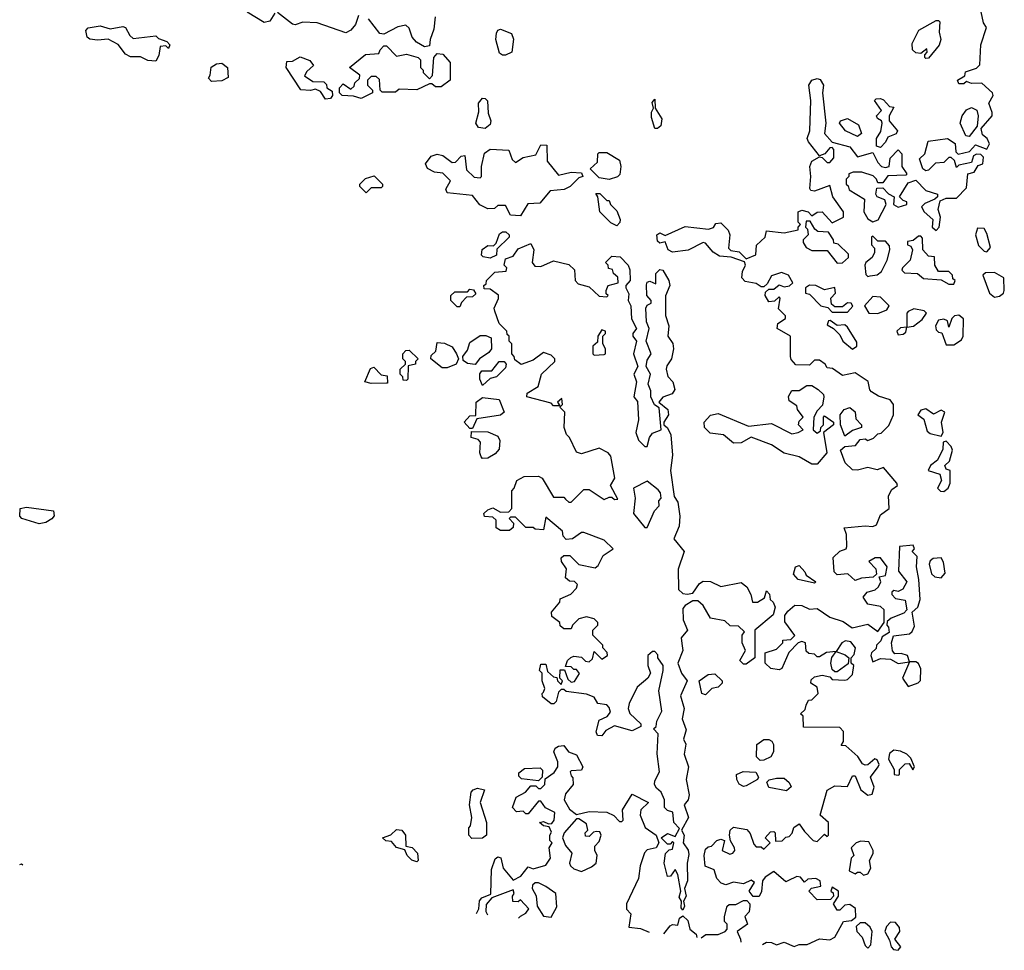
# Model space of a CAD drawing. Extents: x 2380107 to 2585170, y 384273 to 546161.
# Tile 22 of 256: x 2426388 to 2430274, y 449741 to 453414. Entities that reach past the tile are written whole.
import ezdxf

# ---------------------------------------------------------------- set-up
doc = ezdxf.new("R2010")
doc.units = 0

msp = doc.modelspace()

# ---------------------------------------------------------------- linework, layer by layer
at = {"layer": '0CON05XD'}
for points in [[(2429491.7, 450708.3), (2429501.7, 450728.3), (2429515, 450730), (2429540, 450755), (2429535, 450780), (2429510, 450795), (2429511.7, 450808.3), (2429525, 450820), (2429555, 450827.5), (2429585, 450820), (2429595, 450810), (2429645, 450807.5), (2429655, 450810), (2429675, 450830), (2429680, 450865), (2429670, 450875), (2429670, 450895), (2429681.7, 450908.3), (2429687.5, 450935), (2429668.3, 450958.3), (2429647, 450963), (2429632.5, 450955), (2429610, 450920), (2429573, 450917), (2429545, 450900), (2429535, 450900), (2429525, 450910), (2429503, 450913), (2429491.7, 450921.7), (2429490, 450955), (2429475, 450960), (2429460, 450955), (2429423.3, 450916.7), (2429396.4, 450853.6), (2429385, 450847.5), (2429353, 450853), (2429330, 450875), (2429330, 450915), (2429375, 450930), (2429400, 450955), (2429400, 450965), (2429431.7, 450968.3), (2429447, 450983), (2429407.3, 451037.3), (2429407.5, 451062.5), (2429420, 451080), (2429447, 451103), (2429475, 451102.5), (2429505, 451087.5), (2429535, 451090), (2429585, 451056.2), (2429638.3, 451038.3), (2429674.2, 451014.2), (2429735, 451028.8), (2429775, 451000), (2429800, 451035), (2429800, 451085), (2429785, 451097.5), (2429735, 451107.5), (2429717.5, 451135), (2429732.5, 451155), (2429765, 451163.3), (2429777.5, 451175), (2429787.5, 451195), (2429780, 451215), (2429805, 451220), (2429812.5, 451255), (2429785, 451290), (2429765, 451290), (2429740, 451275), (2429767, 451247), (2429770, 451225), (2429756.7, 451213.3), (2429710.7, 451209.3), (2429685, 451200), (2429657, 451227), (2429615, 451223.3), (2429603.3, 451235), (2429598.3, 451291.7), (2429625, 451316.7), (2429650, 451325), (2429652.5, 451335), (2429651.7, 451381.7), (2429641.7, 451408.3), (2429725, 451416.7), (2429755, 451413.3), (2429769.3, 451420.7), (2429785, 451460), (2429820, 451485), (2429817.5, 451535), (2429830.7, 451559.3), (2429852.5, 451575), (2429850, 451585), (2429797, 451647), (2429772.3, 451637.7), (2429735, 451646.7), (2429695, 451636), (2429675, 451637.5), (2429645.8, 451665), (2429627.5, 451715), (2429645, 451730), (2429687, 451733), (2429705, 451757.5), (2429725, 451760), (2429735, 451752.5), (2429758.3, 451761.7), (2429775, 451780), (2429788.3, 451781.7), (2429818.3, 451811.7), (2429837.5, 451855), (2429837.5, 451895), (2429823.6, 451913.6), (2429778.3, 451928.3), (2429750, 451945), (2429743, 451953), (2429736.4, 451986.4), (2429685, 452020), (2429635, 452010), (2429596.7, 452036.7), (2429575, 452040), (2429567.5, 452055), (2429545, 452070), (2429525, 452070), (2429505, 452050), (2429451.7, 452051.7), (2429433, 452073), (2429430, 452085), (2429430, 452165), (2429377.5, 452195), (2429380, 452215), (2429410, 452235), (2429410, 452245), (2429383, 452273), (2429390, 452315), (2429385, 452320), (2429367, 452303), (2429345, 452300), (2429330, 452325), (2429331.7, 452338.3), (2429345, 452350), (2429365, 452350), (2429385, 452367.5), (2429405, 452360), (2429427, 452363), (2429440, 452375), (2429422.5, 452405), (2429395, 452416), (2429355, 452402.5), (2429338.3, 452371.7), (2429325, 452360), (2429315, 452360), (2429295, 452372.5), (2429251.2, 452381.2), (2429238.8, 452395), (2429240.5, 452419.5), (2429252.5, 452445), (2429248.3, 452458.3), (2429196.4, 452476.4), (2429150.5, 452480.5), (2429125, 452496), (2429095, 452532), (2429085, 452534), (2429025.7, 452504.3), (2428965, 452496.2), (2428947.5, 452505), (2428935, 452537.5), (2428915, 452532.5), (2428905, 452540), (2428902.5, 452565), (2428915, 452572.5), (2428935, 452562.5), (2429015, 452597.5), (2429107, 452587), (2429125.8, 452594.2), (2429135, 452610), (2429155, 452612.5), (2429183.8, 452583.8), (2429191.2, 452565), (2429185, 452512.5), (2429195, 452502.5), (2429228.3, 452498.3), (2429255, 452470), (2429293.6, 452486.4), (2429296, 452524), (2429330, 452555), (2429335, 452580), (2429405, 452572.5), (2429460, 452585), (2429460, 452595), (2429470, 452605), (2429460, 452615), (2429460, 452655), (2429475, 452662.5), (2429500, 452655), (2429515, 452640), (2429536.1, 452653.9), (2429555.9, 452655.9), (2429595, 452612.5), (2429640, 452635), (2429640, 452655), (2429597.5, 452715), (2429585, 452760), (2429525, 452736.7), (2429510, 452740), (2429507, 452747), (2429511.2, 452795), (2429507.1, 452835), (2429514, 452855), (2429545, 452872.5), (2429555, 452870), (2429575, 452850), (2429585, 452850), (2429601.7, 452868.3), (2429601.7, 452901.7), (2429595, 452910), (2429585, 452907.5), (2429566, 452884), (2429545, 452876.7), (2429501.2, 452931.2), (2429496.2, 452945), (2429507.1, 452975), (2429510, 453095), (2429502.5, 453155), (2429514.6, 453175.4), (2429535, 453181.1), (2429547.8, 453177.8), (2429560, 453155), (2429556, 453125), (2429569.2, 453005), (2429564.4, 452965), (2429595, 452930), (2429665, 452912.5), (2429695, 452872.5), (2429755, 452890), (2429775, 452850), (2429790, 452835), (2429805, 452830), (2429820, 452835), (2429823.3, 452866.7), (2429855, 452900), (2429870, 452885), (2429870, 452835), (2429890, 452805), (2429885, 452800), (2429815, 452797.5), (2429795, 452770), (2429775, 452770), (2429770, 452785), (2429757, 452797), (2429711.7, 452811.7), (2429678.3, 452811.7), (2429660, 452805), (2429660, 452795), (2429650, 452785), (2429650, 452765), (2429658.3, 452758.3), (2429661.7, 452741.7), (2429722.5, 452705), (2429720, 452655), (2429735, 452627.5), (2429755, 452616.7), (2429776, 452624), (2429807.5, 452685), (2429802.5, 452702.5), (2429772.5, 452715), (2429767.5, 452725), (2429771.7, 452748.3), (2429795, 452750), (2429817, 452727), (2429840, 452715), (2429837.5, 452685), (2429855, 452673.3), (2429890, 452685), (2429890, 452695), (2429875, 452700), (2429860, 452715), (2429895, 452770), (2429925, 452780), (2429965, 452740), (2430010, 452725), (2430010, 452715), (2430000, 452705), (2429961.2, 452688.8), (2429947.5, 452675), (2429957.5, 452655), (2429992.5, 452625), (2429990, 452595), (2430005, 452582.5), (2430017.5, 452595), (2430022.5, 452635), (2430013.3, 452665), (2430021.7, 452698.3), (2430045, 452710), (2430085, 452710), (2430125, 452750), (2430130, 452805), (2430155, 452812.5), (2430171.7, 452838.3), (2430190, 452845), (2430191.7, 452871.7), (2430181.7, 452881.7), (2430165, 452882.5), (2430153.3, 452876.7), (2430145, 452850), (2430095, 452840), (2430085, 452830), (2430078.3, 452858.3), (2430065, 452870), (2430055, 452870), (2430035, 452850), (2430003, 452847), (2429975, 452820), (2429965, 452817.5), (2429952.5, 452825), (2429940, 452865), (2429960, 452885), (2429973.3, 452935), (2430050, 452945), (2430080, 452925), (2430082.5, 452892.5), (2430092.5, 452882.5), (2430137, 452893), (2430160.7, 452919.3), (2430205, 452902.5), (2430216.1, 452923.9), (2430206.7, 452945), (2430188.8, 452958.8), (2430182.5, 452985), (2430225.8, 453035), (2430227, 453047), (2430213.3, 453085), (2430230, 453115), (2430228, 453125), (2430185, 453163.8), (2430145, 453162.5), (2430125, 453170), (2430115, 453160), (2430095, 453160), (2430090, 453175), (2430118.3, 453191.7), (2430121.7, 453208.3), (2430165, 453222.5), (2430178, 453235), (2430181.4, 453315), (2430203.6, 453383.6), (2430192, 453402), (2430166.4, 453526.4)], [(2427395, 453440), (2427375, 453407.5), (2427353, 453403), (2427285, 453443.3)], [(2427725, 453430), (2427712.5, 453395), (2427695, 453372.5), (2427675, 453362.5), (2427561.7, 453401.7), (2427505, 453403.8), (2427475, 453393.8), (2427465, 453396.2), (2427405, 453442.5)], [(2428027.5, 453425), (2428023, 453377), (2428007.5, 453335), (2428005, 453310), (2427985, 453306.7)], [(2426925, 453250), (2426893, 453253), (2426865, 453267.5), (2426825, 453267.5), (2426805, 453277.5), (2426776, 453316), (2426737, 453337), (2426695, 453332.5), (2426665, 453337.5), (2426653.3, 453345), (2426648.3, 453371.7), (2426658.3, 453381.7), (2426705, 453390), (2426745, 453377.5), (2426795, 453386.7), (2426805, 453382.5), (2426821.7, 453351.7), (2426835, 453340), (2426925, 453350), (2426935, 453340), (2426968.3, 453328.3), (2426980, 453315), (2426975, 453300), (2426965, 453310), (2426941.7, 453308.3), (2426937, 453273), (2426925, 453250)], [(2427985, 453306.7), (2427953.3, 453325), (2427936.7, 453345), (2427925, 453380), (2427911.7, 453391.7), (2427880, 453385), (2427825, 453356.7), (2427809.3, 453359.3), (2427765, 453417.5)], [(2429965, 453260), (2429960, 453265), (2429960, 453275), (2429970, 453285), (2429968.3, 453298.3), (2429945, 453280), (2429925, 453282.5), (2429912.5, 453295), (2429910.7, 453319.3), (2429937, 453373), (2430005, 453410), (2430015, 453410), (2430020, 453405), (2430017.5, 453365), (2430023.3, 453335), (2430017, 453313), (2429975, 453262.5), (2429965, 453260)], [(2428293.6, 453273.6), (2428282, 453282), (2428267.5, 453335), (2428269.7, 453360.3), (2428275, 453372.5), (2428285, 453376.7), (2428329.3, 453359.3), (2428336.4, 453336.4), (2428330, 453285), (2428305, 453274), (2428293.6, 453273.6)], [(2427735, 453103.3), (2427705, 453112.5), (2427660, 453115), (2427650, 453125), (2427650, 453145), (2427665, 453160), (2427695, 453140), (2427708.3, 453151.7), (2427710, 453165), (2427728.3, 453181.7), (2427730, 453195), (2427690, 453225), (2427753, 453277), (2427805, 453280), (2427810, 453295), (2427825, 453310), (2427835, 453310), (2427875, 453270), (2427915, 453277.5), (2427960, 453265), (2427970, 453255), (2427970, 453225), (2427980, 453215), (2427980, 453205), (2428005, 453180), (2428017, 453193), (2428022.5, 453265), (2428035, 453280), (2428058.3, 453278.3), (2428087.5, 453245), (2428087.5, 453175), (2428051.7, 453148.3), (2428028.3, 453148.3), (2428015, 453160), (2428005, 453160), (2427955, 453137.5), (2427885, 453140), (2427871.7, 453128.3), (2427818.3, 453128.3), (2427810, 453135), (2427808.3, 453178.3), (2427795, 453190), (2427775, 453190), (2427760, 453175), (2427760, 453155), (2427780, 453135), (2427780, 453125), (2427735, 453103.3)], [(2427145, 453170), (2427133, 453183), (2427140, 453195), (2427143, 453227), (2427165, 453240), (2427185, 453242.5), (2427207.5, 453225), (2427210, 453185), (2427185, 453172.5), (2427145, 453170)], [(2427595, 453100), (2427575, 453130), (2427555, 453140), (2427535, 453133.8), (2427497, 453137), (2427440, 453225), (2427441.7, 453248.3), (2427465, 453250), (2427495, 453267.5), (2427533, 453253), (2427547, 453233), (2427520.7, 453209.3), (2427511.7, 453191.7), (2427545, 453170), (2427588.3, 453168.3), (2427598.3, 453158.3), (2427600, 453145), (2427621.7, 453131.7), (2427622.5, 453115), (2427615, 453102.5), (2427595, 453100)], [(2428225, 452984), (2428198.8, 452988.8), (2428188, 453005), (2428199.5, 453050.5), (2428199.2, 453085), (2428215, 453103.8), (2428225, 453103.3), (2428233.9, 453093.9), (2428236.7, 453045), (2428248, 453015), (2428245, 453000), (2428225, 452984)], [(2428905, 452983.8), (2428894.2, 452984.2), (2428881.7, 453028.3), (2428881.7, 453048.3), (2428890, 453065), (2428883.6, 453086.4), (2428895, 453100), (2428896.7, 453065), (2428922.3, 453022.3), (2428918, 452995), (2428905, 452983.8)], [(2429785, 452910), (2429770, 452915), (2429770, 452945), (2429787, 452973), (2429792.5, 453005), (2429790, 453015), (2429773.6, 453023.6), (2429770, 453035), (2429790, 453055), (2429762.5, 453095), (2429768.3, 453101.7), (2429785, 453103.3), (2429797.7, 453097.7), (2429821.7, 453071.7), (2429838.3, 453068.3), (2429820, 453035), (2429820, 453015), (2429852.5, 452975), (2429847, 452963), (2429815, 452950), (2429805, 452930), (2429785, 452910)], [(2430135, 452952.5), (2430122.5, 452955), (2430100, 453005), (2430107.5, 453035), (2430125, 453057.5), (2430145, 453066.7), (2430166.4, 453056.4), (2430171.2, 453035), (2430167, 452993), (2430135, 452952.5)], [(2429695, 452953.3), (2429647.5, 452975), (2429623.3, 453005), (2429627.5, 453015), (2429655, 453023.3), (2429699.3, 452999.3), (2429710, 452965), (2429695, 452953.3)], [(2428365, 452640), (2428325, 452642.5), (2428305, 452680), (2428275, 452680), (2428261.7, 452668.3), (2428235, 452667.5), (2428203.6, 452683.6), (2428175, 452720), (2428075, 452730), (2428070, 452745), (2428088.3, 452778.3), (2428058.3, 452808.3), (2428025, 452812.5), (2427997, 452827), (2427990, 452845), (2428012.5, 452875), (2428035, 452882.5), (2428058.3, 452878.3), (2428095, 452850), (2428108.3, 452851.7), (2428130, 452875), (2428145, 452877.5), (2428151.7, 452821.7), (2428181.7, 452791.7), (2428205, 452790), (2428210, 452795), (2428210, 452835), (2428223, 452887), (2428245, 452902.5), (2428318.3, 452898.3), (2428331.7, 452861.7), (2428345, 452850), (2428375, 452870), (2428425, 452880), (2428445, 452920), (2428468.3, 452918.3), (2428470, 452855), (2428515, 452800), (2428565, 452812.5), (2428605, 452810), (2428610, 452795), (2428595, 452790), (2428560, 452755), (2428537, 452743), (2428481.7, 452738.3), (2428440.7, 452689.3), (2428393, 452687), (2428365, 452640)], [(2428715, 452782.5), (2428675, 452790), (2428640, 452825), (2428668.3, 452851.7), (2428670, 452885), (2428675, 452890), (2428705, 452890), (2428755, 452860), (2428760, 452835), (2428757, 452803), (2428747, 452793), (2428715, 452782.5)], [(2427755, 452730), (2427730, 452755), (2427730, 452765), (2427753, 452787), (2427787, 452797), (2427820, 452765), (2427820, 452755), (2427815, 452750), (2427775, 452750), (2427755, 452730)], [(2428745, 452600), (2428721.7, 452611.7), (2428677.5, 452655), (2428670, 452715), (2428661.7, 452728.3), (2428678.3, 452728.3), (2428705, 452700), (2428715, 452700), (2428720, 452685), (2428745, 452660), (2428757.5, 452625), (2428757, 452613), (2428745, 452600)], [(2429615, 452452.5), (2429635, 452453.8), (2429658.8, 452475), (2429658.8, 452488.8), (2429618.3, 452528.3), (2429601.7, 452531.7), (2429600, 452545), (2429580, 452575), (2429538.3, 452578.3), (2429526.7, 452586.7), (2429508.3, 452618.3), (2429491.7, 452618.3), (2429490, 452595), (2429497, 452587), (2429500, 452565), (2429480, 452545), (2429480, 452535), (2429492.5, 452515), (2429515, 452502.5), (2429575, 452502.5), (2429615, 452452.5)], [(2428245, 452472.5), (2428217.5, 452477.5), (2428210, 452485), (2428213, 452507), (2428235, 452522.5), (2428258.3, 452521.7), (2428268.3, 452531.7), (2428281.7, 452568.3), (2428293, 452577), (2428307, 452577), (2428320, 452565), (2428320, 452555), (2428271.7, 452508.3), (2428270, 452485), (2428245, 452472.5)], [(2430205, 452497.5), (2430220, 452515), (2430205, 452570), (2430195, 452590), (2430168.3, 452591.7), (2430160, 452565), (2430173, 452523), (2430195, 452500), (2430205, 452497.5)], [(2429735, 452400), (2429745, 452402.5), (2429772.5, 452407.5), (2429789.3, 452420.7), (2429812.5, 452465), (2429822.5, 452505), (2429821.7, 452521.7), (2429805, 452540), (2429775, 452540), (2429755, 452560), (2429750, 452555), (2429750, 452525), (2429761.7, 452511.7), (2429762.5, 452495), (2429752.5, 452475), (2429727.5, 452455), (2429723.8, 452445), (2429728.3, 452408.3), (2429735, 452400)], [(2430075, 452370), (2430080, 452385), (2430071.7, 452391.7), (2430070, 452405), (2430055, 452420), (2430015, 452420), (2430000, 452445), (2429998.3, 452478.3), (2429975, 452480), (2429952.5, 452505), (2429951.7, 452551.7), (2429945, 452560), (2429935, 452560), (2429915, 452542.5), (2429891.7, 452538.3), (2429892.5, 452525), (2429905, 452520), (2429912.5, 452505), (2429903.3, 452465), (2429872.5, 452435), (2429870, 452425), (2429880, 452415), (2429931.7, 452411.7), (2429955, 452392.5), (2430025, 452387.5), (2430055, 452370), (2430075, 452370)], [(2429005, 449900), (2428998.3, 449908.3), (2429000, 449935), (2428991.2, 449951.2), (2428997.5, 449975), (2428985, 450040), (2428975, 450060), (2428956.4, 450033.6), (2428945, 450032.5), (2428931.2, 450085), (2428936.4, 450123.6), (2428951.7, 450138.3), (2428965, 450140), (2428970, 450165), (2428965, 450170), (2428955, 450160), (2428945, 450160), (2428920, 450185), (2428945, 450202.5), (2428975, 450190), (2428991.7, 450221.7), (2428970, 450245), (2428966.2, 450286.2), (2428945, 450292.5), (2428932.5, 450305), (2428932.5, 450335), (2428920, 450365), (2428900.7, 450380.7), (2428894, 450395), (2428895, 450410), (2428913.3, 450445), (2428903.6, 450516.4), (2428907.5, 450595), (2428890, 450615), (2428900, 450625), (2428902.5, 450645), (2428922.5, 450685), (2428911.2, 450765), (2428927.5, 450845), (2428927.5, 450865), (2428906.7, 450895), (2428907, 450907), (2428895, 450920), (2428885, 450920), (2428867.5, 450905), (2428866.7, 450865), (2428877.5, 450835), (2428867.5, 450815), (2428825, 450780), (2428793.3, 450715), (2428790, 450695), (2428796.2, 450676.2), (2428840, 450635), (2428840, 450625), (2428805, 450607.5), (2428735, 450627.5), (2428700.7, 450609.3), (2428685, 450587.5), (2428668.3, 450588.3), (2428663, 450603), (2428675, 450650), (2428706.2, 450663.8), (2428719.3, 450680.7), (2428715, 450700), (2428705, 450710), (2428670, 450715), (2428655, 450740), (2428625, 450752.5), (2428545, 450762.5), (2428535, 450770), (2428525, 450770), (2428515, 450760), (2428505, 450722.5), (2428495.9, 450714.1), (2428485, 450713.8), (2428451.7, 450741.7), (2428450, 450755), (2428455, 450760), (2428460, 450775), (2428450, 450805), (2428450, 450835), (2428440, 450845), (2428445, 450870), (2428465, 450870), (2428471.7, 450841.7), (2428495, 450820), (2428508.3, 450818.3), (2428510, 450805), (2428525, 450790), (2428530, 450805), (2428520, 450815), (2428521.7, 450848.3), (2428538.3, 450848.3), (2428551.7, 450811.7), (2428565, 450800), (2428578.3, 450801.7), (2428597, 450833), (2428585, 450850), (2428575, 450850), (2428565, 450860), (2428541.7, 450861.7), (2428550, 450885), (2428563, 450897), (2428575, 450902.5), (2428605, 450897.5), (2428621.7, 450881.7), (2428635, 450880), (2428648.3, 450891.7), (2428655, 450920), (2428685, 450890), (2428707.5, 450905), (2428707, 450917), (2428690, 450935), (2428690, 450945), (2428650, 450985), (2428650, 451005), (2428670, 451025), (2428670, 451035), (2428655, 451050), (2428625, 451057.5), (2428595, 451050), (2428570, 451025), (2428565, 451010), (2428535, 451010), (2428521.7, 451021.7), (2428520, 451035), (2428488.3, 451058.3), (2428487.5, 451075), (2428520, 451115), (2428521.7, 451128.3), (2428563, 451147), (2428585, 451170), (2428590, 451185), (2428577, 451197), (2428558.3, 451198.3), (2428541.7, 451211.7), (2428546.4, 451246.4), (2428526.7, 451275), (2428525, 451290), (2428535, 451298.8), (2428559.3, 451299.3), (2428594.1, 451264.1), (2428659.3, 451250.7), (2428670.7, 451259.3), (2428690.5, 451299.5), (2428730, 451325), (2428695, 451360), (2428615, 451390), (2428605, 451390), (2428570, 451365), (2428545, 451362.5), (2428532.5, 451375), (2428530, 451395), (2428465, 451450), (2428455, 451400), (2428423, 451403), (2428415, 451410), (2428385, 451410), (2428345, 451450), (2428325, 451450), (2428320, 451445), (2428337, 451427), (2428335, 451410), (2428321.7, 451398.3), (2428285, 451397.5), (2428268.3, 451408.3), (2428268.3, 451438.3), (2428255, 451450), (2428223, 451453), (2428220, 451465), (2428235, 451480), (2428255, 451487.5), (2428285, 451470), (2428318.3, 451471.7), (2428330, 451485), (2428330, 451555), (2428340, 451565), (2428350, 451595), (2428378.3, 451611.7), (2428435, 451612.5), (2428450, 451605), (2428495, 451530), (2428535, 451530), (2428541.7, 451521.7), (2428555, 451510), (2428565, 451510), (2428615, 451560), (2428635, 451560), (2428695, 451520), (2428715, 451530), (2428725, 451530), (2428735, 451520), (2428748.3, 451521.7), (2428720, 451575), (2428737.5, 451605), (2428721.7, 451691.7), (2428710, 451705), (2428675, 451722.5), (2428605, 451700), (2428585, 451707.5), (2428557.5, 451765), (2428546.4, 451776.4), (2428537.5, 451805), (2428540, 451865), (2428520, 451885), (2428530, 451895), (2428528.3, 451918.3), (2428510, 451905), (2428520, 451890), (2428495, 451890), (2428485, 451900), (2428390, 451925), (2428390.7, 451939.3), (2428433.6, 451966.4), (2428447.5, 452015), (2428500, 452065), (2428500, 452075), (2428485, 452090), (2428455, 452100), (2428415, 452070), (2428367, 452053), (2428341.7, 452071.7), (2428340, 452085), (2428330, 452095), (2428330, 452135), (2428320, 452145), (2428320, 452165), (2428311.7, 452171.7), (2428310, 452185), (2428280, 452215), (2428263, 452263), (2428260, 452275), (2428277, 452313), (2428277, 452327), (2428245, 452350), (2428221.7, 452351.7), (2428220, 452365), (2428228.3, 452371.7), (2428230, 452385), (2428263, 452417), (2428308.3, 452421.7), (2428310, 452435), (2428300, 452445), (2428305, 452470), (2428335, 452480), (2428355, 452510), (2428405, 452530), (2428417.5, 452505), (2428410, 452455), (2428421.7, 452441.7), (2428445, 452440), (2428495, 452462.5), (2428555, 452447.5), (2428577, 452427), (2428580, 452385), (2428591.7, 452371.7), (2428635, 452360), (2428675, 452322.5), (2428705, 452320), (2428710, 452325), (2428702.5, 452332.5), (2428702.5, 452345), (2428710, 452365), (2428750, 452375), (2428748.3, 452398.3), (2428731.7, 452411.7), (2428728.3, 452428.3), (2428711.7, 452431.7), (2428710, 452445), (2428700, 452455), (2428720, 452475), (2428725, 452480), (2428758.3, 452478.3), (2428790, 452445), (2428796.4, 452426.4), (2428797.5, 452385), (2428780, 452365), (2428780, 452355), (2428791.7, 452331.7), (2428790, 452305), (2428800, 452285), (2428803, 452233), (2428822.5, 452195), (2428807.5, 452175), (2428807.5, 452165), (2428822.5, 452145), (2428810, 452095), (2428827.5, 452045), (2428812.5, 452015), (2428822.5, 451985), (2428812.5, 451925), (2428826.4, 451906.4), (2428830, 451835), (2428820, 451785), (2428830, 451755), (2428855, 451730), (2428865, 451730), (2428873.3, 451765), (2428885, 451782.5), (2428920, 451795), (2428911.7, 451881.7), (2428893.6, 451893.6), (2428878.8, 451925), (2428879.3, 451949.3), (2428868.8, 451975), (2428877.5, 452015), (2428860, 452045), (2428865, 452070), (2428880, 452095), (2428860, 452145), (2428872.5, 452195), (2428861.7, 452221.7), (2428858.8, 452275), (2428865, 452287.5), (2428880, 452295), (2428880, 452305), (2428863.8, 452325), (2428862.3, 452367.7), (2428865, 452377.5), (2428875, 452382.5), (2428898.3, 452371.7), (2428898.3, 452411.7), (2428915, 452427.5), (2428926.7, 452425), (2428950, 452385), (2428953.8, 452365), (2428936.4, 452323.6), (2428936.4, 452246.4), (2428950, 452205), (2428946.7, 452165), (2428965.8, 452135.8), (2428968, 452115), (2428960.8, 452075), (2428941.7, 452048.3), (2428940, 452035), (2428946.1, 452006.1), (2428966, 451985), (2428974.2, 451955), (2428963, 451937), (2428926.4, 451923.6), (2428910, 451905), (2428946, 451875), (2428949.2, 451855), (2428930, 451825), (2428930, 451815), (2428945, 451802.5), (2428958, 451775), (2428964.2, 451695), (2428956.2, 451635), (2428971.7, 451531.7), (2428985, 451510), (2428994, 451455), (2428991.4, 451415), (2428969.2, 451365), (2429010.8, 451315), (2428986.9, 451245), (2428988, 451165), (2429005, 451148.8), (2429023, 451147), (2429045, 451150), (2429070.7, 451189.3), (2429085, 451197.5), (2429115, 451196.7), (2429155, 451176.7), (2429235, 451192.5), (2429257.5, 451175), (2429273.3, 451145), (2429280, 451115), (2429300, 451115), (2429328.3, 451131.7), (2429335, 451160), (2429347, 451147), (2429350, 451125), (2429362.5, 451115), (2429370, 451095), (2429362.5, 451065), (2429290, 451005), (2429290, 450895), (2429255, 450870), (2429245, 450870), (2429230, 450885), (2429252.5, 450925), (2429240, 450955), (2429240, 450985), (2429248.3, 450998.3), (2429225, 451020), (2429191.7, 451021.7), (2429171.7, 451041.7), (2429115, 451052.5), (2429085, 451102.5), (2429065, 451120), (2429045, 451120), (2429015, 451102.5), (2429005, 451090), (2429006.2, 451045), (2429023.3, 451005), (2428998.8, 450975), (2429001.9, 450951.9), (2429005.6, 450924.4), (2428986, 450875), (2429000.6, 450835), (2429022, 450805), (2428995.7, 450745), (2429010.6, 450695), (2429002, 450655), (2429018.3, 450611.7), (2429007.5, 450575), (2429016.7, 450555), (2429010.6, 450515), (2429028, 450465), (2429018.1, 450415), (2429030.8, 450355), (2429026, 450335), (2429011.2, 450315), (2429027.1, 450265), (2429000, 450215), (2429011.2, 450195), (2429006.7, 450165), (2429025.8, 450135.8), (2429029.4, 450119.4), (2429022.2, 450085), (2429023.8, 450015), (2429012.5, 449985), (2429018, 449955), (2429007.5, 449935), (2429012.5, 449915), (2429005, 449900)], [(2430235, 452319.2), (2430255, 452323.1), (2430270.8, 452335), (2430274.3, 452345), (2430272, 452395), (2430235, 452415.8), (2430200, 452415), (2430190, 452405), (2430216.2, 452335), (2430235, 452319.2)], [(2428125, 452280), (2428115, 452280), (2428090, 452305), (2428090, 452325), (2428105, 452340), (2428155, 452340), (2428165, 452350), (2428178.3, 452348.3), (2428188.3, 452331.7), (2428175, 452320), (2428151.7, 452318.3), (2428131.7, 452298.3), (2428125, 452280)], [(2429655, 452260), (2429677, 452283), (2429670, 452295), (2429655, 452296.7), (2429635, 452280), (2429605, 452280), (2429591.7, 452291.7), (2429590, 452315), (2429607.5, 452335), (2429605, 452357.5), (2429565, 452347.5), (2429530, 452365), (2429505, 452366.7), (2429490, 452355), (2429490, 452335), (2429505, 452330), (2429550, 452285), (2429578.3, 452278.3), (2429595, 452260), (2429655, 452260)], [(2429775, 452253.8), (2429810.7, 452269.3), (2429820, 452285), (2429785, 452318.6), (2429755, 452322), (2429722.5, 452285), (2429740, 452255), (2429775, 452253.8)], [(2429855, 452170), (2429875, 452172.5), (2429885, 452180), (2429890, 452200), (2429916.1, 452203.9), (2429949.7, 452230.3), (2429966.7, 452255), (2429957.5, 452265), (2429917.7, 452272.3), (2429895, 452262.5), (2429890, 452255), (2429890, 452200), (2429865, 452197.5), (2429850, 452185), (2429855, 452170)], [(2429675, 452113.3), (2429692.5, 452125), (2429691.7, 452141.7), (2429655, 452200), (2429645, 452210), (2429615, 452207.5), (2429587, 452227), (2429580, 452225), (2429575, 452210), (2429600, 452195), (2429625, 452170), (2429637.5, 452145), (2429675, 452113.3)], [(2430075, 452130), (2430105, 452150), (2430112, 452165), (2430112.7, 452232.7), (2430095, 452248), (2430077.5, 452245), (2430067.5, 452235), (2430055, 452200), (2430050, 452225), (2430035, 452232.5), (2430015, 452227.5), (2430003.3, 452205), (2430005, 452190), (2430015, 452180), (2430028.3, 452178.3), (2430045, 452130), (2430075, 452130)], [(2428655, 452090), (2428695, 452092.5), (2428700, 452095), (2428700, 452115), (2428690, 452135), (2428690, 452165), (2428700, 452175), (2428700, 452185), (2428685, 452190), (2428670, 452165), (2428668.3, 452141.7), (2428650, 452125), (2428650, 452095), (2428655, 452090)], [(2428185, 452052.5), (2428155, 452057.5), (2428138.3, 452068.3), (2428137.5, 452085), (2428155, 452110), (2428165, 452140), (2428205, 452167.5), (2428227.5, 452167.5), (2428248.3, 452158.3), (2428250, 452115), (2428239.3, 452100.7), (2428202.5, 452075), (2428185, 452052.5)], [(2427915, 451990), (2427901.7, 451991.7), (2427900, 452005), (2427890, 452015), (2427890, 452035), (2427910, 452055), (2427910, 452065), (2427900, 452075), (2427900, 452095), (2427911.7, 452108.3), (2427925, 452110), (2427960, 452075), (2427950, 452065), (2427950, 452055), (2427921.7, 452048.3), (2427920, 451995), (2427915, 451990)], [(2428075, 452040), (2428055, 452040), (2428010, 452075), (2428011.7, 452088.3), (2428030, 452105), (2428035, 452140), (2428065, 452137.5), (2428095, 452122.5), (2428112.5, 452095), (2428120, 452075), (2428110, 452055), (2428075, 452040)], [(2428215, 451970), (2428203.3, 451995), (2428203.3, 452016.7), (2428211.7, 452028.3), (2428251.7, 452028.3), (2428280, 452065), (2428300, 452065), (2428307.5, 452055), (2428305, 452040), (2428270, 452005), (2428245, 451997.5), (2428215, 451970)], [(2427775, 451977.5), (2427750, 451985), (2427773, 452037), (2427785, 452042.5), (2427815, 452012.5), (2427838.3, 452008.3), (2427840, 451980), (2427835, 451980), (2427775, 451977.5)], [(2429535, 451660), (2429515, 451660), (2429465, 451688.8), (2429405, 451702.5), (2429355, 451736.2), (2429275, 451766.7), (2429235, 451743.3), (2429205, 451742.5), (2429165.9, 451775.9), (2429112.7, 451782.7), (2429091.2, 451805), (2429090, 451825), (2429115, 451852.5), (2429145, 451860), (2429265, 451810), (2429355, 451820), (2429435, 451780), (2429460, 451785), (2429480, 451795), (2429462.5, 451815), (2429465, 451830), (2429480, 451845), (2429457.5, 451875), (2429455, 451890), (2429425, 451910), (2429423, 451927), (2429435, 451950), (2429465, 451950), (2429495, 451970), (2429515, 451970), (2429540, 451955), (2429560, 451935), (2429562.5, 451925), (2429557, 451893), (2429535, 451870), (2429522.5, 451845), (2429520, 451795), (2429535, 451782.5), (2429548.3, 451791.7), (2429550, 451805), (2429560, 451815), (2429560, 451845), (2429565, 451850), (2429600, 451825), (2429600, 451815), (2429560, 451785), (2429573.3, 451705), (2429535, 451660)], [(2428175, 451800), (2428165, 451800), (2428142.5, 451825), (2428165, 451850), (2428188.3, 451851.7), (2428190, 451905), (2428215, 451922.5), (2428280, 451915), (2428300, 451865), (2428285, 451852.5), (2428191.7, 451838.3), (2428175, 451800)], [(2429645, 451770), (2429627.5, 451815), (2429626.7, 451855), (2429642.5, 451875), (2429665, 451883.3), (2429686.2, 451866.2), (2429688.3, 451838.3), (2429710, 451815), (2429710, 451805), (2429675, 451792.5), (2429645, 451770)], [(2430025, 451770), (2430032.5, 451785), (2430026.7, 451825), (2430040, 451865), (2430025, 451872.5), (2429995, 451857.5), (2429965, 451877.5), (2429945, 451872.5), (2429932.5, 451855), (2429956.7, 451836.7), (2429970, 451790), (2429981.2, 451781.2), (2430025, 451770)], [(2428215, 451682.5), (2428209.3, 451689.3), (2428203.3, 451705), (2428206.7, 451746.7), (2428197, 451757), (2428170, 451765), (2428171.7, 451788.3), (2428235, 451787.5), (2428275, 451770), (2428283, 451753), (2428280.7, 451719.3), (2428265, 451700), (2428235, 451683.3), (2428215, 451682.5)], [(2430035, 451552.5), (2430052.5, 451565), (2430060, 451585), (2430060, 451635), (2430045, 451640), (2430040, 451655), (2430058.3, 451671.7), (2430070, 451715), (2430065, 451730), (2430045, 451750), (2430033, 451747), (2430031.7, 451718.3), (2430010, 451675), (2429982.5, 451655), (2429973.3, 451635), (2430020, 451620), (2430026.7, 451595), (2430010, 451565), (2430023, 451553), (2430035, 451552.5)], [(2428865, 451410), (2428894, 451476), (2428912.5, 451495), (2428910, 451515), (2428920, 451525), (2428917, 451547), (2428908.3, 451558.3), (2428865, 451592.5), (2428810, 451565), (2428817.5, 451525), (2428810, 451465), (2428855, 451410), (2428865, 451410)], [(2426465, 451424.3), (2426395.7, 451445.7), (2426388, 451455), (2426390, 451485), (2426415, 451490), (2426521.2, 451475), (2426524.2, 451455.8), (2426515, 451444), (2426490.9, 451429.1), (2426465, 451424.3)], [(2429895, 450782.5), (2429933.6, 450796.4), (2429943.6, 450806.4), (2429945, 450852.5), (2429935, 450873.3), (2429925, 450880), (2429900, 450880), (2429892.5, 450905), (2429867.5, 450912.5), (2429841.7, 450911.7), (2429833, 450923), (2429828.8, 450955), (2429837.5, 450982.5), (2429900, 450990), (2429910.7, 450999.3), (2429919.3, 451020.7), (2429910, 451075), (2429932.5, 451095), (2429942.5, 451125), (2429937.5, 451205), (2429927.5, 451255), (2429930, 451295), (2429910, 451315), (2429920, 451325), (2429915, 451340), (2429860, 451335), (2429857, 451237), (2429890, 451195), (2429873.6, 451166.4), (2429855, 451157.5), (2429838.3, 451161.7), (2429830, 451155), (2429830, 451145), (2429845, 451130), (2429883, 451123), (2429890, 451085), (2429878.3, 451071.7), (2429828.3, 451051.7), (2429811.7, 451038.3), (2429810, 451025), (2429817, 451017), (2429820, 450995), (2429791.7, 450978.3), (2429787, 450963), (2429770, 450945), (2429768.3, 450931.7), (2429750, 450915), (2429747.5, 450905), (2429755, 450880), (2429785, 450892.5), (2429825, 450890), (2429855, 450873.3), (2429900, 450880), (2429872.5, 450815), (2429895, 450782.5)], [(2430025, 451211.2), (2430040.7, 451229.3), (2430033.6, 451273.6), (2430025, 451290), (2429993, 451287), (2429981.7, 451278.3), (2429977.5, 451265), (2429986.4, 451226.4), (2430000, 451215), (2430025, 451211.2)], [(2429525, 451190), (2429460, 451205), (2429442.5, 451225), (2429450, 451255), (2429465, 451260), (2429487.5, 451235), (2429491.7, 451221.7), (2429530, 451195), (2429525, 451190)], [(2429615, 450840), (2429605, 450840), (2429595, 450850), (2429590, 450875), (2429593, 450897), (2429610, 450920), (2429646.7, 450906.7), (2429660, 450895), (2429658.3, 450871.7), (2429615, 450840)], [(2429095, 450750), (2429080, 450755), (2429070, 450805), (2429105, 450830), (2429131.7, 450831.7), (2429160, 450805), (2429160, 450795), (2429145, 450780), (2429120, 450775), (2429095, 450750)], [(2429320.4, 449763.9), (2429335, 449773.3), (2429355, 449772.5), (2429375, 449762.5), (2429405, 449773.3), (2429445, 449756.7), (2429465, 449763.8), (2429496.4, 449763.6), (2429545, 449786.2), (2429585, 449782.5), (2429605, 449792.5), (2429640, 449855), (2429671.7, 449858.3), (2429688.3, 449871.7), (2429686.4, 449906.4), (2429665, 449922.5), (2429645, 449920), (2429625, 449900), (2429615, 449900), (2429600, 449925), (2429620, 449955), (2429620, 449975), (2429595, 449990), (2429590, 449975), (2429598.3, 449968.3), (2429600, 449955), (2429588.3, 449941.7), (2429535, 449940), (2429502.5, 449975), (2429513, 449987), (2429550, 449995), (2429547.5, 450015), (2429530, 450025), (2429498.3, 450021.7), (2429485, 450010), (2429469.3, 450029.3), (2429455, 450032.5), (2429420, 450015), (2429411.7, 450011.7), (2429365, 450052.5), (2429330.7, 450029.3), (2429320, 450015), (2429316.4, 449973.6), (2429306.4, 449953.6), (2429283, 449953), (2429267.5, 449975), (2429288.3, 450008.3), (2429275, 450017.5), (2429245, 450003.3), (2429205, 450010), (2429175, 450000), (2429156.4, 450006.4), (2429140, 450025), (2429129.3, 450059.3), (2429093, 450073), (2429090, 450115), (2429095, 450140), (2429105, 450150), (2429118.3, 450151.7), (2429140, 450175), (2429155, 450180), (2429170, 450175), (2429160, 450135), (2429190.7, 450120.7), (2429202.5, 450125), (2429210, 450135), (2429208.8, 450145), (2429193, 450173), (2429190, 450195), (2429192.5, 450215), (2429205, 450227.5), (2429258.3, 450218.3), (2429271.7, 450201.7), (2429285, 450160), (2429295, 450150), (2429315, 450150), (2429325, 450140), (2429350, 450165), (2429330, 450185), (2429351.7, 450208.3), (2429365, 450210), (2429370, 450205), (2429371.7, 450171.7), (2429397, 450173), (2429411.7, 450188.3), (2429425, 450190), (2429437, 450203), (2429443.6, 450226.4), (2429465, 450240), (2429485, 450210), (2429520, 450175), (2429535, 450170), (2429565, 450200), (2429575, 450190), (2429580, 450195), (2429580, 450245), (2429547.5, 450275), (2429575, 450373.3), (2429605, 450390), (2429655, 450387.5), (2429675, 450430), (2429685, 450430), (2429707.5, 450375), (2429735, 450353.3), (2429753, 450357), (2429760, 450385), (2429746.7, 450425), (2429776.7, 450465), (2429780, 450475), (2429773, 450493), (2429763, 450497), (2429735, 450473.3), (2429725, 450472.5), (2429715, 450477.5), (2429696.4, 450506.4), (2429648.3, 450548.3), (2429630, 450550), (2429640, 450565), (2429640, 450605), (2429625, 450620), (2429481.7, 450621.7), (2429480, 450665), (2429470, 450675), (2429488.3, 450691.7), (2429491.7, 450708.3)], [(2428190.6, 449886.3), (2428200, 449905), (2428203, 449937), (2428211.7, 449948.3), (2428247.5, 449962.5), (2428250.5, 450059.5), (2428265, 450102.5), (2428275, 450110), (2428286.4, 450106.4), (2428296.7, 450065), (2428335, 450017.5), (2428366.4, 450033.6), (2428395, 450070), (2428415, 450062.5), (2428465, 450077.5), (2428482.5, 450105), (2428477.5, 450145), (2428490, 450165), (2428480, 450175), (2428480, 450195), (2428487, 450207), (2428478.3, 450228.3), (2428455, 450232.5), (2428440, 450245), (2428455, 450250), (2428475, 450240), (2428488.3, 450241.7), (2428497.5, 450255), (2428500, 450285), (2428463.6, 450303.6), (2428445, 450330), (2428435, 450330), (2428395, 450280), (2428385, 450280), (2428375, 450290), (2428348.3, 450288.3), (2428332.5, 450305), (2428347.5, 450345), (2428384.1, 450365.9), (2428405, 450390), (2428425, 450390), (2428435, 450380), (2428445, 450380), (2428460, 450395), (2428461.7, 450418.3), (2428497.7, 450442.3), (2428512.5, 450465), (2428512.5, 450485), (2428496.7, 450525), (2428500.7, 450539.3), (2428515, 450547.5), (2428535, 450550), (2428553.9, 450523.9), (2428585, 450512.5), (2428610, 450465), (2428605, 450452.5), (2428565, 450450), (2428560, 450445), (2428565, 450430), (2428571.7, 450421.7), (2428572.5, 450395), (2428541.7, 450358.3), (2428536.2, 450335), (2428558, 450298), (2428585, 450276.7), (2428635, 450288.8), (2428705, 450286.7), (2428733, 450273), (2428755, 450250), (2428765, 450250), (2428770, 450255), (2428767.5, 450295), (2428805, 450357.5), (2428870, 450325), (2428840, 450295), (2428837.5, 450275), (2428856.4, 450226.4), (2428900, 450195), (2428910, 450165), (2428900, 450145), (2428865, 450137.5), (2428853.8, 450126.2), (2428837.5, 450075), (2428830, 450025), (2428782.5, 449925), (2428783, 449903), (2428800, 449885), (2428792.5, 449832.5), (2428837.9, 449827.9), (2428872.9, 449812.4)], [(2429310, 450490), (2429296.7, 450505), (2429297, 450553), (2429325, 450572.5), (2429345, 450572.5), (2429356.7, 450566.7), (2429363.3, 450553.3), (2429363.8, 450525), (2429353.3, 450505), (2429325, 450492), (2429310, 450490)], [(2429855, 450432.5), (2429860, 450435), (2429860, 450455), (2429883.3, 450476.7), (2429898.3, 450478.3), (2429913, 450453), (2429920, 450465), (2429905, 450500), (2429890, 450515), (2429865, 450527.5), (2429838.3, 450531.7), (2429821.7, 450518.3), (2429817.5, 450495), (2429840, 450455), (2429840, 450435), (2429855, 450432.5)], [(2428435, 450410), (2428368.3, 450418.3), (2428358.3, 450428.3), (2428358.3, 450441.7), (2428380.7, 450459.3), (2428441.7, 450461.7), (2428451.7, 450451.7), (2428450, 450425), (2428435, 450410)], [(2429245, 450388), (2429227.3, 450397.3), (2429218, 450415), (2429216.7, 450435), (2429243, 450447), (2429294.1, 450444.1), (2429303.8, 450425), (2429300, 450415), (2429255, 450390.8), (2429245, 450388)], [(2429415, 450371.2), (2429345, 450383.3), (2429337.5, 450405), (2429346.4, 450413.6), (2429375, 450421.2), (2429405, 450420), (2429425, 450403.3), (2429433, 450387), (2429415, 450371.2)], [(2428172.5, 450182.5), (2428160, 450195), (2428160, 450225), (2428167, 450233), (2428172.5, 450265), (2428163.8, 450315), (2428170, 450365), (2428177.5, 450375), (2428195, 450381.2), (2428222.5, 450375), (2428205.8, 450325), (2428230, 450245), (2428230, 450195), (2428215, 450183.8), (2428172.5, 450182.5)], [(2428605, 450052.5), (2428645, 450070), (2428663.3, 450085), (2428666.7, 450115), (2428657.5, 450135), (2428658.3, 450151.7), (2428675, 450170), (2428682.5, 450195), (2428678.3, 450208.3), (2428665, 450210), (2428653, 450207), (2428635, 450190), (2428621.7, 450191.7), (2428620, 450205), (2428630, 450215), (2428625, 450240), (2428595, 450260), (2428585, 450260), (2428537.5, 450205), (2428530, 450185), (2428542.5, 450155), (2428567.5, 450125), (2428557.5, 450085), (2428562.5, 450075), (2428575, 450062.5), (2428605, 450052.5)], [(2427955, 450090), (2427935, 450097.5), (2427917.5, 450115), (2427908.3, 450138.3), (2427875, 450147.5), (2427855, 450170), (2427833, 450173), (2427820, 450185), (2427852.5, 450197.5), (2427875, 450217.5), (2427895.8, 450215.8), (2427910, 450195), (2427911.7, 450151.7), (2427937, 450147), (2427957.5, 450125), (2427960, 450095), (2427955, 450090)], [(2429718.3, 450038.3), (2429735, 450042.5), (2429747.5, 450065), (2429742.5, 450095), (2429757, 450123), (2429756.7, 450135), (2429739.3, 450169.3), (2429708.3, 450171.7), (2429690, 450165), (2429670, 450145), (2429680, 450115), (2429670, 450105), (2429662.5, 450055), (2429685, 450042.5), (2429695, 450050), (2429705, 450050), (2429718.3, 450038.3)], [(2426387.6, 450079.3), (2426395, 450082.5), (2426399.5, 450078)], [(2428485, 449872.5), (2428507.7, 449912.3), (2428503.8, 449965), (2428465, 449993.3), (2428435, 450007.5), (2428423, 450007), (2428411.7, 449998.3), (2428410, 449985), (2428426.4, 449956.4), (2428430, 449915), (2428455, 449876.2), (2428485, 449872.5)], [(2428356.5, 449868.3), (2428363.9, 449876.1), (2428385, 449887.5), (2428397.5, 449905), (2428365, 449940), (2428355, 449932.5), (2428333.6, 449933.6), (2428332.5, 449955), (2428340, 449965), (2428335, 449980), (2428251.7, 449948.3), (2428228.3, 449921.7), (2428227.5, 449895), (2428233.9, 449881.6)], [(2429077.2, 449790.2), (2429096.1, 449803.9), (2429145, 449804.2), (2429172.5, 449815), (2429180, 449825), (2429180, 449845), (2429170, 449855), (2429170, 449875), (2429180, 449915), (2429188.3, 449921.7), (2429215, 449922.5), (2429245, 449937.5), (2429257.5, 449937.5), (2429270, 449925), (2429270, 449915), (2429267, 449893), (2429250, 449875), (2429260, 449845), (2429220, 449815), (2429232.5, 449785), (2429233.7, 449773.3)], [(2428929.9, 449806.2), (2428955, 449837.5), (2428965, 449842.5), (2428985, 449840), (2428991.7, 449868.3), (2429005, 449877.5), (2429025, 449858.8), (2429033.3, 449825), (2429057.5, 449805), (2429060.7, 449792)], [(2429735, 449750), (2429747, 449763), (2429753.3, 449815), (2429745, 449832.5), (2429725, 449850), (2429705, 449850), (2429690, 449835), (2429692.5, 449815), (2429713.6, 449793.6), (2429725, 449760), (2429735, 449750)], [(2429855, 449741.2), (2429866, 449755), (2429842.5, 449785), (2429862, 449815), (2429861.2, 449831.2), (2429845, 449851.2), (2429825, 449852.5), (2429808.8, 449835), (2429802.5, 449815), (2429821.7, 449781.7), (2429827.5, 449755), (2429837.5, 449745), (2429855, 449741.2)]]:
    msp.add_lwpolyline(points, dxfattribs=at)

doc.saveas('drawing.dxf')
